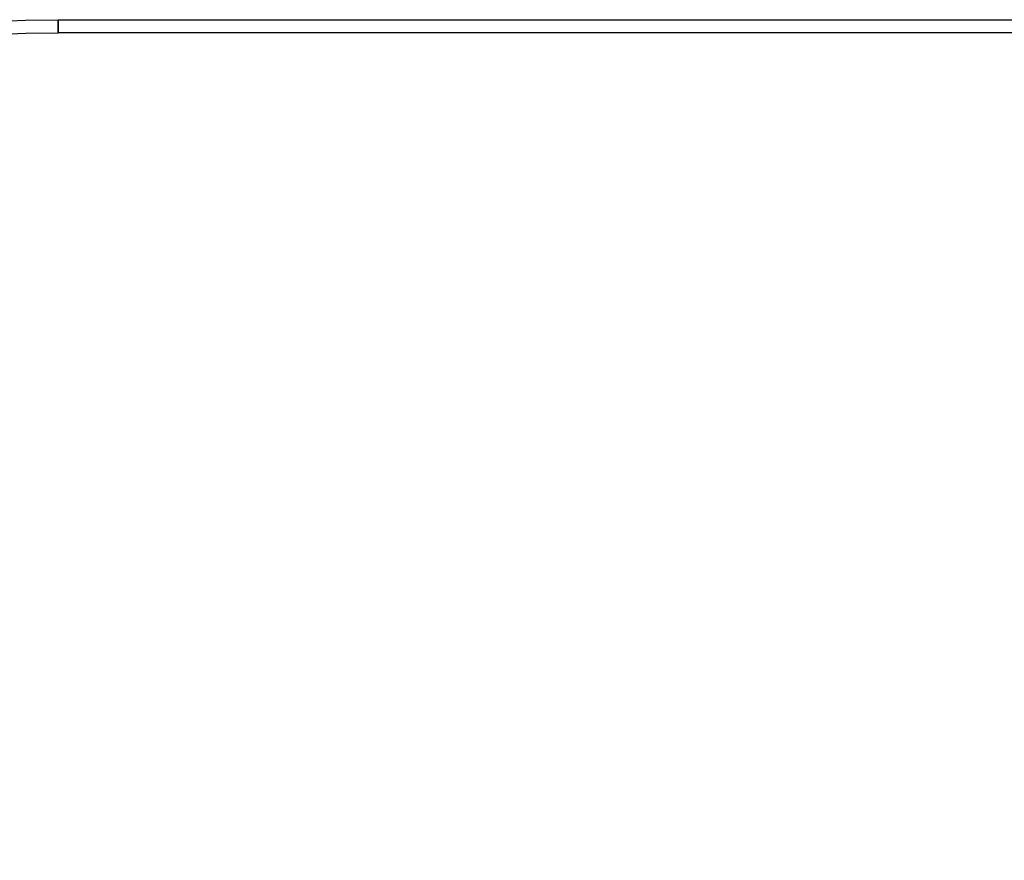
# Model space of a CAD drawing. Header units: millimetres. Extents: x -645 to 645, y -195 to 195.
# Tile 45 of 87: x -456 to -305, y 67 to 195. Entities that reach past the tile are written whole.
import ezdxf

# ---------------------------------------------------------------- set-up
doc = ezdxf.new("R2010")
doc.units = ezdxf.units.MM
doc.header["$MEASUREMENT"] = 0
doc.layers.add('Predefinito', color=7, linetype='Continuous', true_color=0x000000)

# ---------------------------------------------------------------- blocks, each defined once
blk = doc.blocks.new('062000094731')
at = {"layer": 'Predefinito'}
blk.add_line((-450, -195, 2), (450, -195, 2), dxfattribs=at)
for centre, radius in [((-450, 0, 2), 195), ((-450, 0, 4), 193), ((-450, 0), 193)]:
    blk.add_arc(centre, radius, 90, 270, dxfattribs=at)
at = {"layer": 'Predefinito', "extrusion": (1, 0, 0)}
for start, end in [(180, 270), (90, 180)]:
    blk.add_arc((-193, 2, -450), 2, start, end, dxfattribs=at)
at = {"layer": 'Predefinito'}
for points in [[(450, -193, 4), (0, -193, 4), (-450, -193, 4)], [(450, -193), (0, -193), (-450, -193)]]:
    blk.add_open_spline(points, degree=2, dxfattribs=at)
blk = doc.blocks.new('Assem1')
at = {"layer": 'Predefinito', "extrusion": (-5.55112e-17, 0, -1), "rotation": 180}
blk.add_blockref('062000094731', (0, 0, 600), dxfattribs=at)

msp = doc.modelspace()

# ---------------------------------------------------------------- block references
at = {"layer": 'Predefinito'}
msp.add_blockref('Assem1', (0, 0), dxfattribs=at)

doc.saveas('drawing.dxf')
